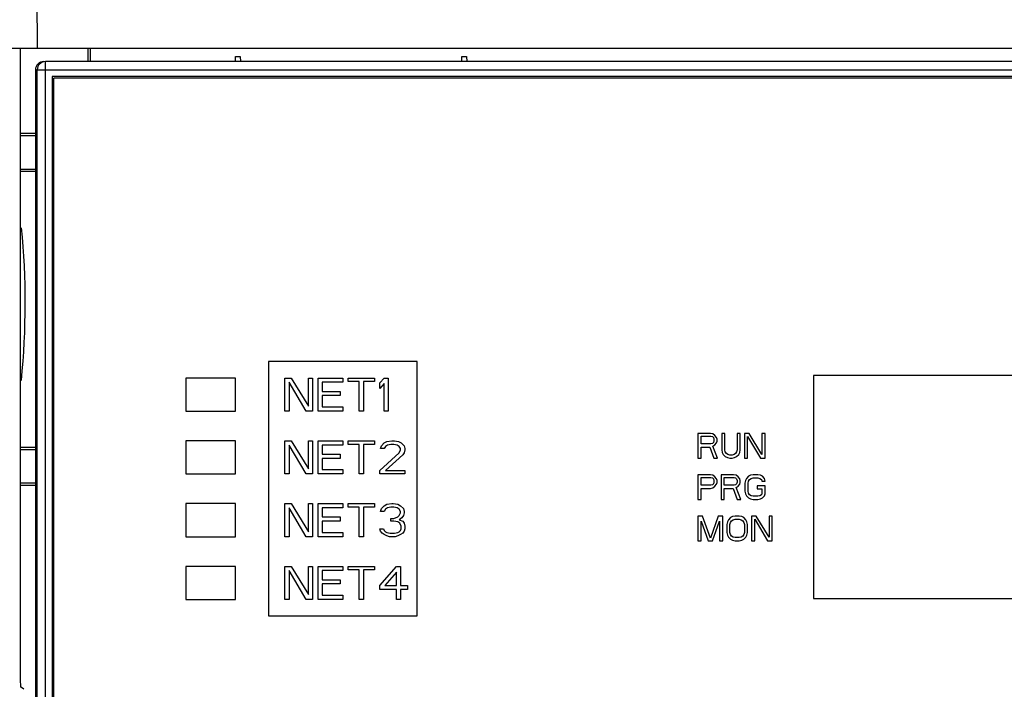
# Model space of a CAD drawing. Header units: millimetres. Extents: x 0 to 1500, y 0 to 1200.
# Tile 23 of 36: x 478 to 537, y 690 to 730. Entities that reach past the tile are written whole.
import ezdxf

# ---------------------------------------------------------------- set-up
doc = ezdxf.new("R2010")
doc.units = ezdxf.units.MM
doc.header["$LTSCALE"] = 82.5
doc.layers.add('00_COMPONENTS', color=7, linetype='CONTINUOUS')

msp = doc.modelspace()

# ---------------------------------------------------------------- linework, layer by layer
at = {"layer": '00_COMPONENTS', "color": 9, "linetype": 'CONTINUOUS'}
for p, q in [((478.53, 802.238), (478.924, 728.503)), ((478.819, 727.203), (609.029, 727.203)), ((479.424, 639.335), (479.424, 727.703))]:
    msp.add_line(p, q, dxfattribs=at)
at = {"layer": '00_COMPONENTS', "color": 7, "linetype": 'CONTINUOUS'}
for p, q in [((608.924, 728.503), (378.924, 728.503)), ((477.901, 728.503), (477.901, 690.358)), ((481.985, 728.503), (481.985, 727.703)), ((482.124, 728.503), (482.124, 727.703)), ((490.924, 727.703), (490.93, 728.003)), ((490.93, 728.003), (491.219, 728.003)), ((491.219, 728.003), (491.224, 727.703)), ((504.624, 727.703), (504.63, 728.003)), ((504.63, 728.003), (504.919, 728.003)), ((504.919, 728.003), (504.924, 727.703)), ((478.819, 727.203), (478.819, 549.238)), ((478.924, 549.203), (478.924, 727.203)), ((608.424, 727.703), (479.424, 727.703)), ((479.824, 726.803), (479.824, 639.603)), ((608.024, 726.803), (479.824, 726.803)), ((479.924, 639.703), (479.924, 726.703)), ((607.924, 726.703), (479.924, 726.703)), ((478.819, 723.343), (477.901, 723.343)), ((478.819, 723.203), (477.901, 723.203)), ((477.901, 721.203), (478.819, 721.203)), ((477.901, 721.063), (478.819, 721.063)), ((492.924, 709.553), (492.924, 694.153)), ((501.924, 709.553), (492.924, 709.553)), ((501.924, 694.153), (501.924, 709.553)), ((487.924, 708.553), (487.924, 706.553)), ((490.924, 708.553), (487.924, 708.553)), ((490.924, 706.553), (490.924, 708.553)), ((493.924, 706.553), (493.924, 708.553)), ((493.924, 708.553), (494.299, 708.553)), ((494.174, 708.298), (494.174, 706.553)), ((495.216, 706.553), (494.174, 708.298)), ((494.299, 708.553), (495.341, 706.851)), ((495.341, 706.851), (495.341, 708.553)), ((495.341, 708.553), (495.591, 708.553)), ((495.591, 708.553), (495.591, 706.553)), ((495.924, 706.553), (495.924, 708.553)), ((495.924, 708.553), (497.424, 708.553)), ((496.174, 708.298), (496.174, 707.745)), ((497.424, 708.298), (496.174, 708.298)), ((497.424, 708.553), (497.424, 708.298)), ((497.758, 708.34), (497.758, 708.553)), ((497.758, 708.553), (499.341, 708.553)), ((498.424, 708.34), (497.758, 708.34)), ((498.424, 706.553), (498.424, 708.34)), ((498.674, 708.34), (498.674, 706.553)), ((499.341, 708.34), (498.674, 708.34)), ((499.341, 708.553), (499.341, 708.34)), ((499.674, 708.255), (499.924, 708.553)), ((499.674, 707.915), (499.674, 708.255)), ((499.924, 708.213), (499.674, 707.915)), ((499.924, 708.553), (500.174, 708.553)), ((499.924, 706.553), (499.924, 708.213)), ((500.174, 708.553), (500.174, 706.553)), ((525.924, 708.703), (525.924, 695.203)), ((561.924, 708.703), (525.924, 708.703)), ((496.174, 707.745), (497.258, 707.745)), ((497.258, 707.745), (497.258, 707.489)), ((496.174, 707.489), (496.174, 706.808)), ((497.258, 707.489), (496.174, 707.489)), ((487.924, 706.553), (490.924, 706.553)), ((494.174, 706.553), (493.924, 706.553)), ((495.591, 706.553), (495.216, 706.553)), ((497.424, 706.553), (495.924, 706.553)), ((496.174, 706.808), (497.424, 706.808)), ((497.424, 706.808), (497.424, 706.553)), ((498.674, 706.553), (498.424, 706.553)), ((500.174, 706.553), (499.924, 706.553)), ((518.924, 705.203), (518.924, 703.703)), ((519.674, 705.203), (518.924, 705.203)), ((519.831, 705.171), (519.674, 705.203)), ((519.956, 705.075), (519.831, 705.171)), ((520.362, 705.203), (520.362, 704.214)), ((520.549, 705.203), (520.362, 705.203)), ((520.549, 704.214), (520.549, 705.203)), ((521.299, 705.203), (521.299, 704.214)), ((521.487, 705.203), (521.299, 705.203)), ((521.487, 704.214), (521.487, 705.203)), ((521.737, 705.203), (521.737, 703.703)), ((522.018, 705.203), (521.737, 705.203)), ((522.799, 703.926), (522.018, 705.203)), ((522.799, 705.203), (522.799, 703.926)), ((522.987, 705.203), (522.799, 705.203)), ((522.987, 703.703), (522.987, 705.203)), ((487.924, 704.753), (487.924, 702.753)), ((490.924, 704.753), (487.924, 704.753)), ((490.924, 702.753), (490.924, 704.753)), ((493.924, 702.753), (493.924, 704.753)), ((493.924, 704.753), (494.299, 704.753)), ((494.299, 704.753), (495.341, 703.051)), ((495.341, 703.051), (495.341, 704.753)), ((495.341, 704.753), (495.591, 704.753)), ((495.591, 704.753), (495.591, 702.753)), ((495.924, 702.753), (495.924, 704.753)), ((495.924, 704.753), (497.424, 704.753)), ((497.424, 704.753), (497.424, 704.498)), ((497.758, 704.54), (497.758, 704.753)), ((497.758, 704.753), (499.341, 704.753)), ((498.424, 704.54), (497.758, 704.54)), ((498.424, 702.753), (498.424, 704.54)), ((498.674, 704.54), (498.674, 702.753)), ((499.341, 704.54), (498.674, 704.54)), ((499.341, 704.753), (499.341, 704.54)), ((499.758, 704.455), (499.924, 704.625)), ((499.924, 704.625), (500.091, 704.71)), ((500.091, 704.71), (500.383, 704.753)), ((500.341, 704.54), (500.133, 704.498)), ((500.508, 704.54), (500.341, 704.54)), ((500.383, 704.753), (500.549, 704.753)), ((500.716, 704.498), (500.508, 704.54)), ((500.549, 704.753), (500.799, 704.71)), ((500.799, 704.71), (500.966, 704.625)), ((500.966, 704.625), (501.133, 704.455)), ((519.112, 704.565), (519.112, 705.043)), ((519.112, 705.043), (519.706, 705.043)), ((519.706, 704.565), (519.112, 704.565)), ((519.706, 705.043), (519.799, 705.012)), ((519.799, 704.597), (519.706, 704.565)), ((519.799, 705.012), (519.862, 704.948)), ((519.862, 704.66), (519.799, 704.597)), ((519.862, 704.948), (519.893, 704.852)), ((519.893, 704.756), (519.862, 704.66)), ((519.893, 704.852), (519.893, 704.756)), ((520.049, 704.948), (519.956, 705.075)), ((519.956, 704.501), (520.049, 704.629)), ((520.081, 704.852), (520.049, 704.948)), ((520.049, 704.629), (520.081, 704.724)), ((520.081, 704.724), (520.081, 704.852)), ((521.924, 703.703), (521.924, 705.012)), ((521.924, 705.012), (522.706, 703.703)), ((478.819, 704.343), (477.901, 704.343)), ((478.819, 704.203), (477.901, 704.203)), ((494.174, 704.498), (494.174, 702.753)), ((495.216, 702.753), (494.174, 704.498)), ((496.174, 704.498), (496.174, 703.945)), ((497.424, 704.498), (496.174, 704.498)), ((496.174, 703.945), (497.258, 703.945)), ((497.258, 703.945), (497.258, 703.689)), ((499.674, 702.966), (500.841, 704.03)), ((499.716, 704.285), (499.758, 704.455)), ((499.924, 704.285), (499.716, 704.285)), ((500.008, 704.413), (499.924, 704.285)), ((500.133, 704.498), (500.008, 704.413)), ((500.841, 704.413), (500.716, 704.498)), ((500.924, 704.285), (500.841, 704.413)), ((500.841, 704.03), (500.924, 704.2)), ((500.924, 704.2), (500.924, 704.285)), ((501.133, 704.03), (501.049, 703.902)), ((501.133, 704.455), (501.174, 704.285)), ((501.174, 704.2), (501.133, 704.03)), ((501.174, 704.285), (501.174, 704.2)), ((519.112, 703.703), (519.112, 704.373)), ((519.112, 704.373), (519.643, 704.373)), ((519.643, 704.373), (519.893, 703.703)), ((519.831, 704.437), (519.956, 704.501)), ((520.112, 703.703), (519.831, 704.437)), ((520.362, 704.214), (520.393, 704.054)), ((520.393, 704.054), (520.456, 703.926)), ((520.581, 704.086), (520.549, 704.214)), ((520.643, 703.99), (520.581, 704.086)), ((520.737, 703.926), (520.643, 703.99)), ((521.206, 703.99), (521.112, 703.926)), ((521.268, 704.086), (521.206, 703.99)), ((521.299, 704.214), (521.268, 704.086)), ((521.393, 703.926), (521.456, 704.054)), ((521.456, 704.054), (521.487, 704.214)), ((496.174, 703.689), (496.174, 703.008)), ((497.258, 703.689), (496.174, 703.689)), ((501.049, 703.902), (500.008, 702.966)), ((518.924, 703.703), (519.112, 703.703)), ((519.893, 703.703), (520.112, 703.703)), ((520.456, 703.926), (520.581, 703.799)), ((520.581, 703.799), (520.706, 703.735)), ((520.706, 703.735), (520.862, 703.703)), ((520.862, 703.895), (520.737, 703.926)), ((520.987, 703.895), (520.862, 703.895)), ((520.862, 703.703), (520.987, 703.703)), ((521.112, 703.926), (520.987, 703.895)), ((520.987, 703.703), (521.143, 703.735)), ((521.143, 703.735), (521.268, 703.799)), ((521.268, 703.799), (521.393, 703.926)), ((521.737, 703.703), (521.924, 703.703)), ((522.706, 703.703), (522.987, 703.703)), ((487.924, 702.753), (490.924, 702.753)), ((494.174, 702.753), (493.924, 702.753)), ((495.591, 702.753), (495.216, 702.753)), ((497.424, 702.753), (495.924, 702.753)), ((496.174, 703.008), (497.424, 703.008)), ((497.424, 703.008), (497.424, 702.753)), ((498.674, 702.753), (498.424, 702.753)), ((499.674, 702.753), (499.674, 702.966)), ((501.174, 702.753), (499.674, 702.753)), ((500.008, 702.966), (501.174, 702.966)), ((501.174, 702.966), (501.174, 702.753)), ((477.901, 702.203), (478.819, 702.203)), ((518.924, 702.703), (518.924, 701.203)), ((519.674, 702.703), (518.924, 702.703)), ((519.112, 702.065), (519.112, 702.543)), ((519.112, 702.543), (519.706, 702.543)), ((519.831, 702.671), (519.674, 702.703)), ((519.706, 702.543), (519.799, 702.512)), ((519.799, 702.512), (519.862, 702.448)), ((519.862, 702.16), (519.799, 702.097)), ((519.956, 702.575), (519.831, 702.671)), ((519.862, 702.448), (519.893, 702.352)), ((519.893, 702.256), (519.862, 702.16)), ((519.893, 702.352), (519.893, 702.256)), ((520.049, 702.448), (519.956, 702.575)), ((520.081, 702.352), (520.049, 702.448)), ((520.049, 702.129), (520.081, 702.224)), ((520.081, 702.224), (520.081, 702.352)), ((520.331, 702.703), (520.331, 701.203)), ((521.081, 702.703), (520.331, 702.703)), ((520.518, 702.065), (520.518, 702.543)), ((520.518, 702.543), (521.112, 702.543)), ((521.237, 702.671), (521.081, 702.703)), ((521.112, 702.543), (521.206, 702.512)), ((521.206, 702.512), (521.268, 702.448)), ((521.268, 702.16), (521.206, 702.097)), ((521.362, 702.575), (521.237, 702.671)), ((521.268, 702.448), (521.299, 702.352)), ((521.299, 702.256), (521.268, 702.16)), ((521.299, 702.352), (521.299, 702.256)), ((521.456, 702.448), (521.362, 702.575)), ((521.487, 702.352), (521.456, 702.448)), ((521.456, 702.129), (521.487, 702.224)), ((521.487, 702.224), (521.487, 702.352)), ((521.799, 702.352), (521.768, 702.192)), ((521.768, 702.192), (521.768, 701.714)), ((521.862, 702.48), (521.799, 702.352)), ((521.987, 702.607), (521.862, 702.48)), ((521.956, 702.192), (521.987, 702.32)), ((521.956, 701.714), (521.956, 702.192)), ((522.112, 702.671), (521.987, 702.607)), ((521.987, 702.32), (522.049, 702.416)), ((522.049, 702.416), (522.143, 702.48)), ((522.268, 702.703), (522.112, 702.671)), ((522.143, 702.48), (522.268, 702.512)), ((522.549, 702.703), (522.268, 702.703)), ((522.268, 702.512), (522.549, 702.512)), ((522.706, 702.671), (522.549, 702.703)), ((522.549, 702.512), (522.674, 702.48)), ((522.674, 702.48), (522.768, 702.416)), ((522.831, 702.607), (522.706, 702.671)), ((522.768, 702.416), (522.799, 702.32)), ((522.799, 702.32), (522.987, 702.32)), ((522.956, 702.48), (522.831, 702.607)), ((522.987, 702.32), (522.956, 702.48)), ((477.901, 702.063), (478.819, 702.063)), ((519.706, 702.065), (519.112, 702.065)), ((519.112, 701.203), (519.112, 701.873)), ((519.112, 701.873), (519.674, 701.873)), ((519.674, 701.873), (519.831, 701.905)), ((519.799, 702.097), (519.706, 702.065)), ((519.831, 701.905), (519.956, 702.001)), ((519.956, 702.001), (520.049, 702.129)), ((521.112, 702.065), (520.518, 702.065)), ((520.518, 701.203), (520.518, 701.873)), ((520.518, 701.873), (521.049, 701.873)), ((521.049, 701.873), (521.299, 701.203)), ((521.206, 702.097), (521.112, 702.065)), ((521.237, 701.937), (521.362, 702.001)), ((521.518, 701.203), (521.237, 701.937)), ((521.362, 702.001), (521.456, 702.129)), ((521.768, 701.714), (521.799, 701.554)), ((521.987, 701.586), (521.956, 701.714)), ((522.049, 701.49), (521.987, 701.586)), ((522.518, 702.033), (522.518, 701.841)), ((522.987, 702.033), (522.518, 702.033)), ((522.518, 701.841), (522.799, 701.841)), ((522.799, 701.586), (522.768, 701.49)), ((522.799, 701.841), (522.799, 701.586)), ((522.987, 701.554), (522.987, 702.033)), ((518.924, 701.203), (519.112, 701.203)), ((520.331, 701.203), (520.518, 701.203)), ((521.299, 701.203), (521.518, 701.203)), ((521.799, 701.554), (521.862, 701.426)), ((521.862, 701.426), (521.987, 701.299)), ((521.987, 701.299), (522.112, 701.235)), ((522.143, 701.426), (522.049, 701.49)), ((522.112, 701.235), (522.268, 701.203)), ((522.268, 701.395), (522.143, 701.426)), ((522.549, 701.395), (522.268, 701.395)), ((522.268, 701.203), (522.549, 701.203)), ((522.674, 701.426), (522.549, 701.395)), ((522.549, 701.203), (522.706, 701.235)), ((522.768, 701.49), (522.674, 701.426)), ((522.706, 701.235), (522.831, 701.299)), ((522.831, 701.299), (522.956, 701.426)), ((522.956, 701.426), (522.987, 701.554)), ((487.924, 700.953), (487.924, 698.953)), ((490.924, 700.953), (487.924, 700.953)), ((490.924, 698.953), (490.924, 700.953)), ((493.924, 698.953), (493.924, 700.953)), ((493.924, 700.953), (494.299, 700.953)), ((494.174, 700.698), (494.174, 698.953)), ((495.216, 698.953), (494.174, 700.698)), ((494.299, 700.953), (495.341, 699.251)), ((495.341, 699.251), (495.341, 700.953)), ((495.341, 700.953), (495.591, 700.953)), ((495.591, 700.953), (495.591, 698.953)), ((495.924, 698.953), (495.924, 700.953)), ((495.924, 700.953), (497.424, 700.953)), ((496.174, 700.698), (496.174, 700.145)), ((497.424, 700.698), (496.174, 700.698)), ((497.424, 700.953), (497.424, 700.698)), ((497.758, 700.74), (497.758, 700.953)), ((497.758, 700.953), (499.341, 700.953)), ((498.424, 700.74), (497.758, 700.74)), ((498.424, 698.953), (498.424, 700.74)), ((498.674, 700.74), (498.674, 698.953)), ((499.341, 700.74), (498.674, 700.74)), ((499.341, 700.953), (499.341, 700.74)), ((499.716, 700.485), (499.758, 700.655)), ((499.924, 700.485), (499.716, 700.485)), ((499.758, 700.655), (499.924, 700.825)), ((499.924, 700.825), (500.091, 700.91)), ((500.008, 700.613), (499.924, 700.485)), ((500.133, 700.698), (500.008, 700.613)), ((500.091, 700.91), (500.383, 700.953)), ((500.341, 700.74), (500.133, 700.698)), ((500.508, 700.74), (500.341, 700.74)), ((500.383, 700.953), (500.466, 700.953)), ((500.466, 700.953), (500.758, 700.91)), ((500.716, 700.698), (500.508, 700.74)), ((500.841, 700.613), (500.716, 700.698)), ((500.758, 700.91), (500.924, 700.825)), ((500.924, 700.485), (500.841, 700.613)), ((500.841, 700.23), (500.924, 700.4)), ((500.924, 700.825), (501.091, 700.655)), ((500.924, 700.4), (500.924, 700.485)), ((501.091, 700.655), (501.133, 700.485)), ((501.133, 700.4), (501.091, 700.23)), ((501.133, 700.485), (501.133, 700.4)), ((496.174, 700.145), (497.258, 700.145)), ((496.174, 699.889), (496.174, 699.208)), ((497.258, 699.889), (496.174, 699.889)), ((497.258, 700.145), (497.258, 699.889)), ((500.341, 699.889), (500.341, 700.059)), ((500.341, 700.059), (500.508, 700.059)), ((500.508, 699.889), (500.341, 699.889)), ((500.508, 700.059), (500.758, 700.145)), ((500.758, 699.847), (500.508, 699.889)), ((500.758, 700.145), (500.841, 700.23)), ((500.883, 699.762), (500.758, 699.847)), ((501.008, 700.102), (500.841, 699.974)), ((500.841, 699.974), (501.049, 699.889)), ((501.091, 700.23), (501.008, 700.102)), ((501.049, 699.889), (501.133, 699.762)), ((518.924, 700.203), (518.924, 698.703)), ((519.206, 700.203), (518.924, 700.203)), ((519.112, 698.703), (519.112, 699.884)), ((519.112, 699.884), (519.549, 698.703)), ((519.674, 698.863), (519.206, 700.203)), ((520.143, 700.203), (519.674, 698.863)), ((519.799, 698.703), (520.237, 699.884)), ((520.424, 700.203), (520.143, 700.203)), ((520.237, 699.884), (520.237, 698.703)), ((520.424, 698.703), (520.424, 700.203)), ((520.706, 699.852), (520.674, 699.692)), ((520.768, 699.98), (520.706, 699.852)), ((520.893, 700.107), (520.768, 699.98)), ((520.862, 699.692), (520.893, 699.82)), ((521.018, 700.171), (520.893, 700.107)), ((520.893, 699.82), (520.956, 699.916)), ((520.956, 699.916), (521.049, 699.98)), ((521.174, 700.203), (521.018, 700.171)), ((521.049, 699.98), (521.174, 700.012)), ((521.424, 700.203), (521.174, 700.203)), ((521.174, 700.012), (521.424, 700.012)), ((521.581, 700.171), (521.424, 700.203)), ((521.424, 700.012), (521.549, 699.98)), ((521.549, 699.98), (521.643, 699.916)), ((521.706, 700.107), (521.581, 700.171)), ((521.643, 699.916), (521.706, 699.82)), ((521.831, 699.98), (521.706, 700.107)), ((521.706, 699.82), (521.737, 699.692)), ((521.893, 699.852), (521.831, 699.98)), ((521.924, 699.692), (521.893, 699.852)), ((522.174, 700.203), (522.174, 698.703)), ((522.456, 700.203), (522.174, 700.203)), ((522.362, 698.703), (522.362, 700.012)), ((522.362, 700.012), (523.143, 698.703)), ((523.237, 698.926), (522.456, 700.203)), ((523.237, 700.203), (523.237, 698.926)), ((523.424, 700.203), (523.237, 700.203)), ((523.424, 698.703), (523.424, 700.203)), ((496.174, 699.208), (497.424, 699.208)), ((497.424, 699.208), (497.424, 698.953)), ((499.716, 699.293), (499.674, 699.421)), ((499.674, 699.421), (499.883, 699.421)), ((499.799, 699.166), (499.716, 699.293)), ((499.883, 699.421), (499.924, 699.336)), ((499.924, 699.336), (500.008, 699.251)), ((500.008, 699.251), (500.091, 699.208)), ((500.091, 699.208), (500.299, 699.166)), ((500.549, 699.166), (500.758, 699.208)), ((500.758, 699.208), (500.841, 699.251)), ((500.841, 699.251), (500.924, 699.336)), ((500.966, 699.591), (500.883, 699.762)), ((500.924, 699.336), (500.966, 699.421)), ((500.966, 699.421), (500.966, 699.591)), ((501.133, 699.293), (501.049, 699.166)), ((501.133, 699.762), (501.174, 699.591)), ((501.174, 699.421), (501.133, 699.293)), ((501.174, 699.591), (501.174, 699.421)), ((520.674, 699.692), (520.674, 699.214)), ((520.674, 699.214), (520.706, 699.054)), ((520.862, 699.214), (520.862, 699.692)), ((520.893, 699.086), (520.862, 699.214)), ((521.737, 699.214), (521.706, 699.086)), ((521.737, 699.692), (521.737, 699.214)), ((521.893, 699.054), (521.924, 699.214)), ((521.924, 699.214), (521.924, 699.692)), ((487.924, 698.953), (490.924, 698.953)), ((494.174, 698.953), (493.924, 698.953)), ((495.591, 698.953), (495.216, 698.953)), ((497.424, 698.953), (495.924, 698.953)), ((498.674, 698.953), (498.424, 698.953)), ((499.924, 699.081), (499.799, 699.166)), ((500.091, 698.996), (499.924, 699.081)), ((500.258, 698.953), (500.091, 698.996)), ((500.591, 698.953), (500.258, 698.953)), ((500.299, 699.166), (500.549, 699.166)), ((500.758, 698.996), (500.591, 698.953)), ((500.924, 699.081), (500.758, 698.996)), ((501.049, 699.166), (500.924, 699.081)), ((518.924, 698.703), (519.112, 698.703)), ((519.549, 698.703), (519.799, 698.703)), ((520.237, 698.703), (520.424, 698.703)), ((520.706, 699.054), (520.768, 698.926)), ((520.768, 698.926), (520.893, 698.799)), ((520.956, 698.99), (520.893, 699.086)), ((520.893, 698.799), (521.018, 698.735)), ((521.049, 698.926), (520.956, 698.99)), ((521.018, 698.735), (521.174, 698.703)), ((521.174, 698.895), (521.049, 698.926)), ((521.424, 698.895), (521.174, 698.895)), ((521.174, 698.703), (521.424, 698.703)), ((521.549, 698.926), (521.424, 698.895)), ((521.424, 698.703), (521.581, 698.735)), ((521.643, 698.99), (521.549, 698.926)), ((521.581, 698.735), (521.706, 698.799)), ((521.706, 699.086), (521.643, 698.99)), ((521.706, 698.799), (521.831, 698.926)), ((521.831, 698.926), (521.893, 699.054)), ((522.174, 698.703), (522.362, 698.703)), ((523.143, 698.703), (523.424, 698.703)), ((487.924, 697.153), (487.924, 695.153)), ((490.924, 697.153), (487.924, 697.153)), ((490.924, 695.153), (490.924, 697.153)), ((493.924, 695.153), (493.924, 697.153)), ((493.924, 697.153), (494.299, 697.153)), ((494.174, 696.898), (494.174, 695.153)), ((495.216, 695.153), (494.174, 696.898)), ((494.299, 697.153), (495.341, 695.451)), ((495.341, 695.451), (495.341, 697.153)), ((495.341, 697.153), (495.591, 697.153)), ((495.591, 697.153), (495.591, 695.153)), ((495.924, 695.153), (495.924, 697.153)), ((495.924, 697.153), (497.424, 697.153)), ((496.174, 696.898), (496.174, 696.345)), ((497.424, 696.898), (496.174, 696.898)), ((497.424, 697.153), (497.424, 696.898)), ((497.758, 696.94), (497.758, 697.153)), ((497.758, 697.153), (499.341, 697.153)), ((498.424, 696.94), (497.758, 696.94)), ((498.424, 695.153), (498.424, 696.94)), ((498.674, 696.94), (498.674, 695.153)), ((499.341, 696.94), (498.674, 696.94)), ((499.341, 697.153), (499.341, 696.94)), ((499.674, 696.004), (500.674, 697.153)), ((500.674, 696.813), (499.966, 696.004)), ((500.674, 697.153), (500.924, 697.153)), ((500.674, 696.004), (500.674, 696.813)), ((500.924, 697.153), (500.924, 696.004)), ((496.174, 696.345), (497.258, 696.345)), ((497.258, 696.345), (497.258, 696.089)), ((496.174, 696.089), (496.174, 695.408)), ((497.258, 696.089), (496.174, 696.089)), ((499.674, 695.749), (499.674, 696.004)), ((500.674, 695.749), (499.674, 695.749)), ((499.966, 696.004), (500.674, 696.004)), ((500.674, 695.153), (500.674, 695.749)), ((500.924, 696.004), (501.341, 696.004)), ((500.924, 695.749), (500.924, 695.153)), ((501.341, 695.749), (500.924, 695.749)), ((501.341, 696.004), (501.341, 695.749)), ((487.924, 695.153), (490.924, 695.153)), ((494.174, 695.153), (493.924, 695.153)), ((495.591, 695.153), (495.216, 695.153)), ((497.424, 695.153), (495.924, 695.153)), ((496.174, 695.408), (497.424, 695.408)), ((497.424, 695.408), (497.424, 695.153)), ((498.674, 695.153), (498.424, 695.153)), ((500.924, 695.153), (500.674, 695.153)), ((525.924, 695.203), (561.924, 695.203)), ((492.924, 694.153), (501.924, 694.153)), ((478.107, 689.716), (477.918, 689.858))]:
    msp.add_line(p, q, dxfattribs=at)
for centre, radius, start, end in [((479.424, 727.203), 0.5, 90, 180), ((431.424, 713.103), 46.778, 354.24691, 5.57823)]:
    msp.add_arc(centre, radius, start, end, dxfattribs=at)
for centre, major_axis, ratio, start_param, end_param in [((479.32, 727.203), (0.501, 0), 0.99863, 1.570796, 3.141593), ((477.918, 690.358), (0, 0.5), 0.034921, -4.712389, -3.167773)]:
    msp.add_ellipse(centre, major_axis=major_axis, ratio=ratio, start_param=start_param, end_param=end_param, dxfattribs=at)

doc.saveas('drawing.dxf')
